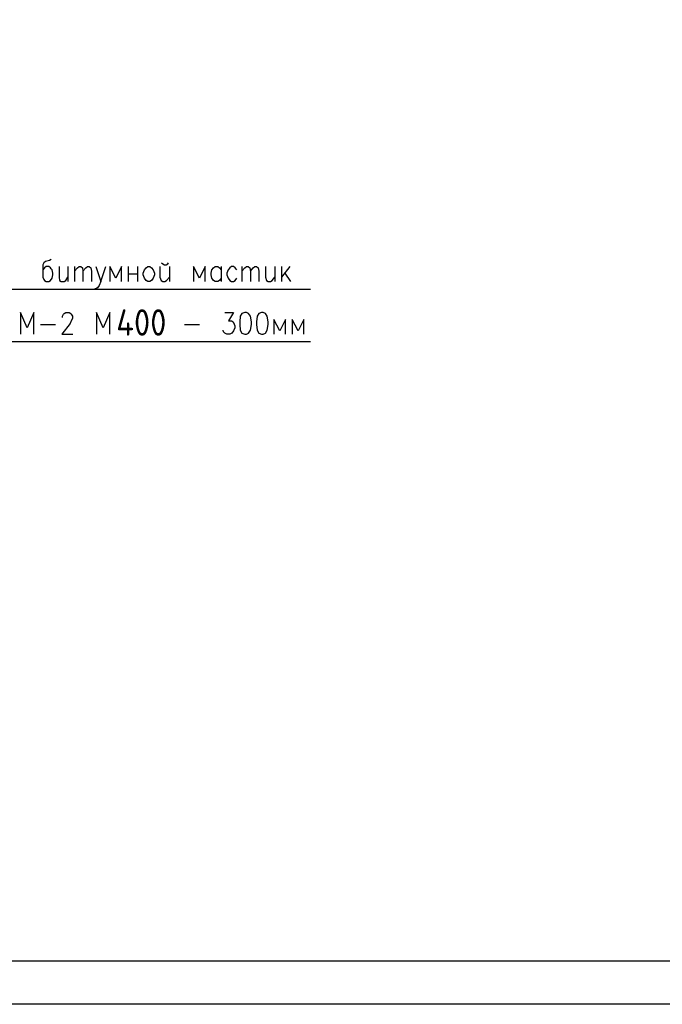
# Model space of a CAD drawing. Extents: x -119078 to 1619993, y 264752 to 340742.
# Tile 66 of 220: x 445418 to 452734, y 297220 to 308425. Entities that reach past the tile are written whole.
import ezdxf

# ---------------------------------------------------------------- set-up
doc = ezdxf.new("R2010")
doc.units = 0
doc.header["$MEASUREMENT"] = 0
doc.linetypes.add('CONTI', pattern=[0])
doc.layers.get('0').update_dxf_attribs({"color": 250, "linetype": 'CONTI'})
doc.layers.add('PDF _Геометрия', color=250, linetype='Continuous')
doc.layers.add('PDF _Текст', color=7, linetype='Continuous')
doc.styles.add('geniso', font='geniso.shx', dxfattribs={"height": 300})
doc.styles.add('ICOCPEUR', font='isocpeui.ttf')

msp = doc.modelspace()

# ---------------------------------------------------------------- linework, layer by layer
at = {"layer": 'PDF _Геометрия', "lineweight": -3}
msp.add_lwpolyline([(421270.449, 297220.374), (421270.449, 326913.75), (484264.096, 326913.75), (484264.096, 297220.374)], close=True, dxfattribs=at)
at = {"layer": 'PDF _Геометрия', "lineweight": 30}
msp.add_lwpolyline([(422769.088, 297715.687), (483768.783, 297715.687), (483768.783, 326418.437), (422769.088, 326418.437)], close=True, dxfattribs=at)
at = {"layer": 'PDF _Геометрия', "color": 7, "lineweight": -3}
for points in [[(445776.676, 305697.518), (445757.626, 305684.818), (445713.175, 305672.117), (445694.124, 305659.417), (445681.424, 305634.016), (445681.424, 305494.313), (445694.124, 305468.912), (445700.474, 305456.212), (445719.525, 305443.511), (445751.276, 305443.511), (445770.326, 305456.212), (445789.377, 305481.612), (445795.727, 305519.713), (445795.727, 305538.764), (445789.377, 305576.865), (445776.676, 305589.565), (445770.326, 305602.266), (445751.276, 305614.966), (445719.525, 305614.966), (445700.474, 305602.266), (445681.424, 305576.865)], [(447034.009, 305659.417), (447046.709, 305646.717), (447065.76, 305634.016), (447084.81, 305634.016), (447103.861, 305646.717), (447110.211, 305659.417)], [(445865.579, 305614.966), (445865.579, 305494.313), (445871.929, 305456.212), (445890.979, 305443.511), (445922.73, 305443.511), (445941.781, 305456.212), (445967.181, 305494.313)], [(445967.181, 305614.966), (445967.181, 305443.511)], [(446043.383, 305614.966), (446043.383, 305443.511)], [(446043.383, 305564.165), (446075.134, 305602.266), (446094.184, 305614.966), (446113.235, 305614.966), (446132.285, 305602.266), (446138.636, 305564.165), (446138.636, 305443.511)], [(446138.636, 305564.165), (446170.386, 305602.266), (446189.437, 305614.966), (446208.487, 305614.966), (446227.538, 305602.266), (446233.888, 305564.165), (446233.888, 305443.511)], [(446284.689, 305614.966), (446341.841, 305443.511), (446398.992, 305614.966)], [(446576.797, 305443.511), (446576.797, 305614.966), (446513.295, 305481.612), (446443.444, 305614.966), (446443.444, 305443.511)], [(446652.999, 305614.966), (446652.999, 305443.511)], [(446760.952, 305614.966), (446760.952, 305443.511)], [(447014.958, 305614.966), (447014.958, 305494.313), (447027.659, 305456.212), (447046.709, 305443.511), (447072.11, 305443.511), (447091.16, 305456.212), (447122.911, 305494.313)], [(447122.911, 305614.966), (447122.911, 305443.511)], [(447529.322, 305443.511), (447529.322, 305614.966), (447465.82, 305481.612), (447395.968, 305614.966), (447395.968, 305443.511)], [(447713.477, 305481.612), (447694.426, 305456.212), (447675.376, 305443.511), (447643.625, 305443.511), (447624.574, 305456.212), (447618.224, 305468.912), (447605.524, 305481.612), (447599.174, 305519.713), (447599.174, 305538.764), (447605.524, 305576.865), (447624.574, 305602.266), (447643.625, 305614.966), (447675.376, 305614.966), (447694.426, 305602.266), (447713.477, 305576.865)], [(447713.477, 305614.966), (447713.477, 305443.511)], [(447891.281, 305576.865), (447872.231, 305602.266), (447853.18, 305614.966), (447827.78, 305614.966), (447808.729, 305602.266), (447789.679, 305576.865), (447776.978, 305538.764), (447776.978, 305519.713), (447789.679, 305481.612), (447808.729, 305456.212), (447827.78, 305443.511), (447853.18, 305443.511), (447872.231, 305456.212), (447891.281, 305481.612)], [(447948.433, 305614.966), (447948.433, 305443.511)], [(447948.433, 305564.165), (447980.184, 305602.266), (447999.234, 305614.966), (448018.285, 305614.966), (448037.335, 305602.266), (448043.685, 305564.165), (448043.685, 305443.511)], [(448043.685, 305564.165), (448075.436, 305602.266), (448094.487, 305614.966), (448113.537, 305614.966), (448132.588, 305602.266), (448138.938, 305564.165), (448138.938, 305443.511)], [(448215.14, 305614.966), (448215.14, 305494.313), (448227.84, 305456.212), (448246.891, 305443.511), (448272.291, 305443.511), (448291.342, 305456.212), (448323.093, 305494.313)], [(448323.093, 305614.966), (448323.093, 305443.511)], [(448399.295, 305614.966), (448399.295, 305443.511)], [(448494.547, 305614.966), (448399.295, 305494.313)], [(448437.396, 305538.764), (448500.897, 305443.511)], [(446341.841, 305443.511), (446322.79, 305399.06), (446303.74, 305373.66), (446284.689, 305360.959), (446271.989, 305360.959)], [(446652.999, 305532.414), (446760.952, 305532.414)], [(448729.503, 305354.609), (440620.342, 305354.609)], [(448729.503, 304757.694), (441198.207, 304757.694), (441198.207, 305354.609)], [(445579.821, 304846.596), (445579.821, 305094.252), (445503.619, 304916.448), (445427.417, 305094.252), (445427.417, 304846.596)], [(445903.68, 305037.101), (445903.68, 305049.801), (445916.38, 305075.202), (445922.73, 305081.552), (445941.781, 305094.252), (445979.881, 305094.252), (445998.932, 305081.552), (446005.282, 305075.202), (446017.982, 305049.801), (446017.982, 305024.4), (446005.282, 304999), (445992.582, 304967.249), (445897.329, 304846.596), (446024.333, 304846.596)], [(446443.444, 304846.596), (446443.444, 305094.252), (446367.242, 304916.448), (446291.04, 305094.252), (446291.04, 304846.596)], [(447751.578, 305094.252), (447853.18, 305094.252), (447796.029, 304999), (447827.78, 304999), (447846.83, 304986.3), (447853.18, 304979.949), (447865.881, 304941.848), (447865.881, 304916.448), (447853.18, 304884.697), (447834.13, 304859.296), (447808.729, 304846.596), (447776.978, 304846.596), (447751.578, 304859.296), (447738.877, 304871.997), (447732.527, 304891.047)], [(448443.746, 304846.596), (448443.746, 305011.7), (448380.244, 304884.697), (448310.392, 305011.7), (448310.392, 304846.596)], [(448653.301, 304846.596), (448653.301, 305011.7), (448589.8, 304884.697), (448519.948, 305011.7), (448519.948, 304846.596)], [(445656.023, 304954.549), (445827.478, 304954.549)], [(447294.366, 304954.549), (447465.82, 304954.549)]]:
    msp.add_lwpolyline(points, dxfattribs=at)
for points in [[(446875.255, 305614.966), (446900.655, 305614.966), (446919.706, 305602.266), (446938.756, 305576.865), (446951.457, 305538.764), (446951.457, 305519.713), (446938.756, 305481.612), (446919.706, 305456.212), (446900.655, 305443.511), (446875.255, 305443.511), (446856.204, 305456.212), (446837.154, 305481.612), (446824.454, 305519.713), (446824.454, 305538.764), (446837.154, 305576.865), (446856.204, 305602.266)], [(447980.184, 305094.252), (447948.433, 305081.552), (447929.382, 305049.801), (447923.032, 304986.3), (447923.032, 304954.549), (447929.382, 304891.047), (447948.433, 304859.296), (447980.184, 304846.596), (447999.234, 304846.596), (448024.635, 304859.296), (448043.685, 304891.047), (448056.386, 304954.549), (448056.386, 304986.3), (448043.685, 305049.801), (448024.635, 305081.552), (447999.234, 305094.252)], [(448170.689, 305094.252), (448138.938, 305081.552), (448119.887, 305049.801), (448113.537, 304986.3), (448113.537, 304954.549), (448119.887, 304891.047), (448138.938, 304859.296), (448170.689, 304846.596), (448189.739, 304846.596), (448215.14, 304859.296), (448234.19, 304891.047), (448246.891, 304954.549), (448246.891, 304986.3), (448234.19, 305049.801), (448215.14, 305081.552), (448189.739, 305094.252)]]:
    msp.add_lwpolyline(points, close=True, dxfattribs=at)

# ---------------------------------------------------------------- texts
at = {"linetype": 'Continuous', "lineweight": 25, "ltscale": 15, "insert": (12863.76, 311222.017), "char_height": 250, "width": 17877.44941, "attachment_point": 1, "style": 'ICOCPEUR'}
msp.add_mtext('\\pi4862.31;{\\H1.16667x;\\LАнтисейсмические мероприятия\\P\\pi0;\\H0.71428x;\\l       Для обеспечения сейсмостойкости несущих конструкций и фундаментов соблюдены все условия КМК 2.01.03-19 «Строительство в сейсмических районах».\\P\\pi5355.138;\\H1.4x;\\LАнтикоррозионная защита\\l\\P\\pi0;\\H0.71428x;       Защита конструкций от коррозии должна производиться в соответствии КМК 2.03.11-96 "Защита строительных конструкций от коррозии" ГОСТ 9.402-2004 «Покрытия лакокрасочные. Подготовка (металлических поверхностей перед окрашиванием». Антикоррозионное покрытие должно обеспечивать защиту конструкций. \\P       \\A1;Все несущие металлоконструкции грунтовать и\\A0; окрасить эмалью ПФ-115 (ГОСТ6465-76) за 2 раза по грунтовке ГФ-021 (ГОСТ 25129-82)\\A1;.\\P      Для железобетонных конструкций использовать бетон \\A0;на портландцементе по ГОСТ 10178-85*,\\A1; водонепроницаемости W\\A0;4\\A1; и морозостойкостью F100\\A0;.\\A1;\\P\\A0;       \\A1;Все \\A0;поверхности бетонных и ж.б конструкций, соприкасающиеся с грунтом обмазать \\A1;\\C256;горячим битумом за 2 раза\\A0;\\C0; по ГОСТ 28379-89.}\\P\\pi5566.64787;{\\H1.16666x;\\LАнтипросадочные мероприятия\\A1;\\l\\P\\pi0;\\H0.71428x;        В соответствии с требованиями КМК 2.02.01-98 приняты противопросадочные мероприятия для первого типа грунтовых условий. Для устранения просадочных свойств грунтов I типа предусмотрено уплотнение тяжелыми трамбовками грунтов в основании котлованов и устройство подготовки из бетона класса В7,5. Насыпные грунты и строительный мусор толщиной до 1,5м удалить и заменить засыпкой из ГПС до бетонной подготовки.}', dxfattribs=at)
at = {"layer": 'PDF _Текст', "lineweight": 20, "insert": (446516.588, 304829.109), "char_height": 300, "attachment_point": 7, "style": 'geniso'}
msp.add_mtext('400', dxfattribs=at)

doc.saveas('drawing.dxf')
